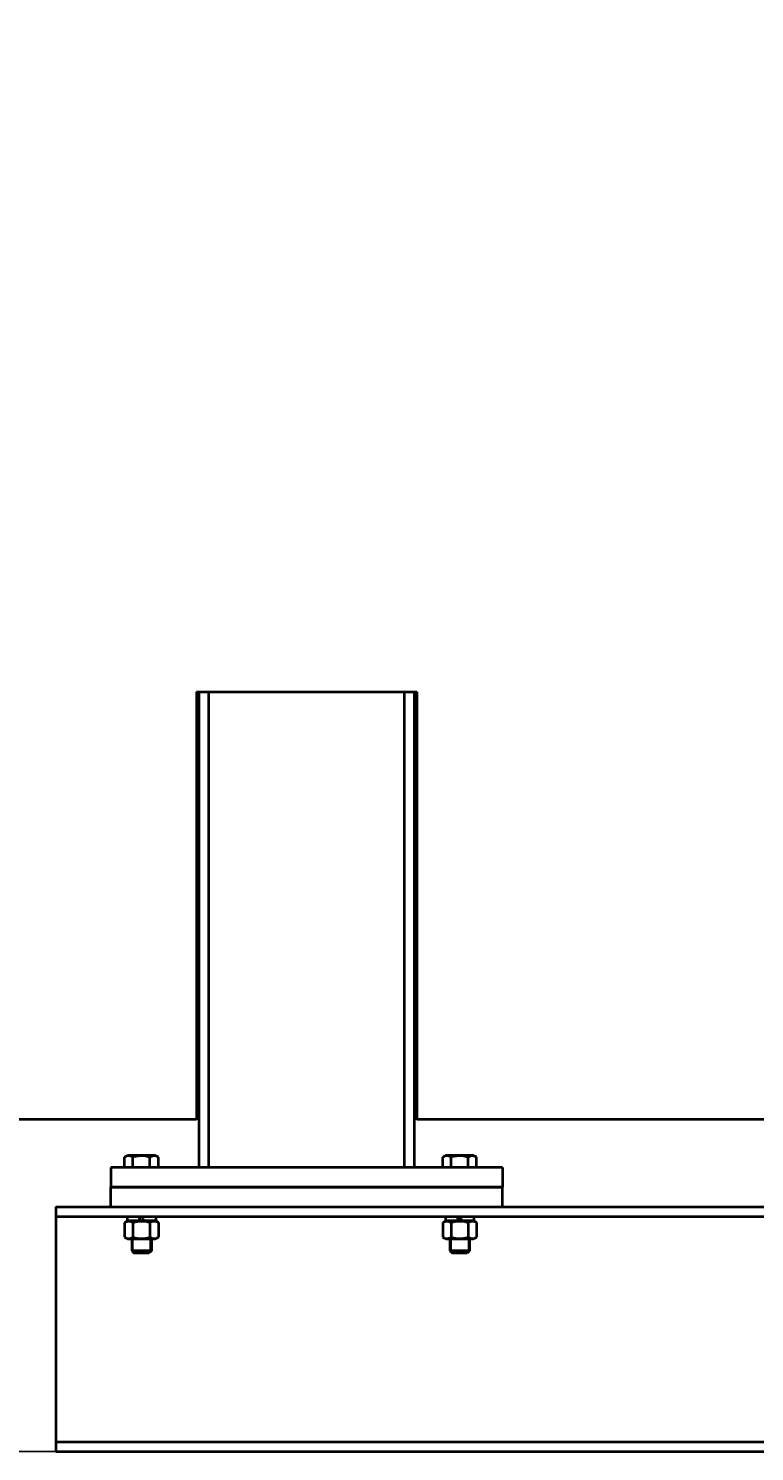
# Model space of a CAD drawing. Header units: millimetres. Extents: x -4428 to 3866, y -3426 to 3855.
# Tile 49 of 191: x -3553 to -2959, y 556 to 1719. Entities that reach past the tile are written whole.
import ezdxf

# ---------------------------------------------------------------- set-up
doc = ezdxf.new("R2010")
doc.units = ezdxf.units.MM
doc.linetypes.add('K5LT_BASIC', pattern=[0])
doc.linetypes.add('K5LT_THIN', pattern=[0])
doc.layers.add('Системный слой', color=7, linetype='Continuous')
doc.styles.add('KDIMTEXTSTYLE', font='GOST_AU.SHX', dxfattribs={"width": 0.96, "oblique": 15, "height": 5})
doc.dimstyles.new('KDIMSTYLE (1.00)', dxfattribs={"dimtxt": 5, "dimasz": 1, "dimexe": 2, "dimexo": 0, "dimgap": 1, "dimtad": 1, "dimtxsty": 'KDIMTEXTSTYLE', "dimsah": 1, "dimcen": 0, "dimdle": 1, "dimadec": 0, "dimazin": 0, "dimtfac": 0.667, "dimtmove": 0, "dimatfit": 3, "dimfxl": 1, "dimtvp": 1, "dimtolj": 1, "dimtzin": 0, "dimarcsym": 0})

# ---------------------------------------------------------------- blocks, each defined once
blk = doc.blocks.new('KDIMARROW_01')
at = {"layer": 'Системный слой'}
blk.add_hatch(color=0, dxfattribs=at).paths.add_polyline_path([(0, 0), (-5, 0.7), (-4.5, 0), (-5, -0.7)])
at = {"layer": 'Системный слой', "color": 0, "linetype": 'K5LT_THIN', "lineweight": 20}
for p, q in [((-4.5, 0), (-5, 0.7)), ((-5, 0.7), (0, 0)), ((0, 0), (-5, -0.7)), ((-5, -0.7), (-4.5, 0)), ((0, 0), (-1, 0))]:
    blk.add_line(p, q, dxfattribs=at)
blk = doc.blocks.new('U0')
at = {"layer": 'Системный слой', "color": 150, "linetype": 'K5LT_BASIC', "lineweight": 40, "true_color": 0x0080ff}
for p, q in [((-3415.3, 1176.5), (-3235.3, 1176.5)), ((-3415.3, 1176.5), (-3415.3, 827.1)), ((-3413.3, 787.6), (-3413.3, 1176.5)), ((-3405.3, 787.6), (-3405.3, 1176.5)), ((-3245.3, 787.6), (-3245.3, 1176.5)), ((-3237.3, 787.6), (-3237.3, 1176.5)), ((-3235.3, 1176.5), (-3235.3, 827.1)), ((-3413.3, 937.6), (-3415.3, 937.6)), ((-3235.3, 937.6), (-3237.3, 937.6)), ((-3413.3, 860.5), (-3415.3, 860.5)), ((-3413.3, 856.6), (-3415.3, 856.6)), ((-3235.3, 860.5), (-3237.3, 860.5)), ((-3235.3, 856.6), (-3237.3, 856.6)), ((-3937.3, 827.1), (-3415.3, 827.1)), ((-3413.3, 827.6), (-3415.3, 827.6)), ((-3235.3, 827.6), (-3237.3, 827.6)), ((-3235.3, 827.1), (-1600.3, 827.1)), ((-3474.2, 796.2), (-3471.7, 797.6)), ((-3474.2, 787.6), (-3474.2, 796.2)), ((-3448.9, 797.6), (-3471.7, 797.6)), ((-3467.3, 787.6), (-3467.3, 796.2)), ((-3453.4, 787.6), (-3453.4, 796.2)), ((-3446.5, 796.2), (-3448.9, 797.6)), ((-3446.5, 787.6), (-3446.5, 796.2)), ((-3214.2, 796.2), (-3211.7, 797.6)), ((-3214.2, 787.6), (-3214.2, 796.2)), ((-3188.9, 797.6), (-3211.7, 797.6)), ((-3207.3, 787.6), (-3207.3, 796.2)), ((-3193.4, 787.6), (-3193.4, 796.2)), ((-3186.5, 796.2), (-3188.9, 797.6)), ((-3186.5, 787.6), (-3186.5, 796.2)), ((-3165.3, 787.6), (-3485.3, 787.6)), ((-3485.3, 787.6), (-3485.3, 771.6)), ((-3405.3, 787.6), (-3413.3, 787.6)), ((-3237.3, 787.6), (-3245.3, 787.6)), ((-3165.3, 787.6), (-3165.3, 771.6)), ((-3165.3, 771.6), (-3485.3, 771.6)), ((-3485.3, 755.6), (-3485.3, 771.6)), ((-3485.3, 771.6), (-3165.3, 771.6)), ((-3165.3, 755.6), (-3165.3, 771.6)), ((-3530.3, 755.6), (-1701, 755.6)), ((-3530.3, 755.6), (-3530.3, 747.6)), ((-3530.3, 747.6), (-1701.3, 747.6)), ((-3530.3, 747.6), (-3530.3, 736.6)), ((-3485.3, 755.6), (-3165.3, 755.6)), ((-3472, 747.6), (-3472, 744.1)), ((-3448.7, 747.6), (-3448.7, 744.1)), ((-3212, 747.6), (-3212, 744.1)), ((-3188.7, 747.6), (-3188.7, 744.1)), ((-3530.3, 736.6), (-3530.3, 574.6)), ((-3471.7, 744.1), (-3474.2, 742.7)), ((-3474.2, 742.7), (-3474.2, 730.7)), ((-3461.4, 744.1), (-3472, 744.1)), ((-3467.3, 742.7), (-3467.3, 730.7)), ((-3461.4, 744.1), (-3461.3, 744.1)), ((-3461.3, 744.1), (-3458.7, 744.1)), ((-3448.7, 744.1), (-3458.7, 744.1)), ((-3453.4, 742.7), (-3453.4, 730.7)), ((-3448.9, 744.1), (-3446.5, 742.7)), ((-3446.5, 742.7), (-3446.5, 730.7)), ((-3211.7, 744.1), (-3214.2, 742.7)), ((-3214.2, 742.7), (-3214.2, 730.7)), ((-3201.4, 744.1), (-3212, 744.1)), ((-3207.3, 742.7), (-3207.3, 730.7)), ((-3201.4, 744.1), (-3201.3, 744.1)), ((-3201.3, 744.1), (-3198.7, 744.1)), ((-3188.7, 744.1), (-3198.7, 744.1)), ((-3193.4, 742.7), (-3193.4, 730.7)), ((-3188.9, 744.1), (-3186.5, 742.7)), ((-3186.5, 742.7), (-3186.5, 730.7)), ((-3474.2, 730.7), (-3471.7, 729.3)), ((-3471.7, 729.3), (-3466, 729.3)), ((-3468.3, 729.3), (-3468.3, 719.6)), ((-3466, 729.3), (-3448.9, 729.3)), ((-3452.3, 729.3), (-3452.3, 719.6)), ((-3446.5, 730.7), (-3448.9, 729.3)), ((-3214.2, 730.7), (-3211.7, 729.3)), ((-3211.7, 729.3), (-3206, 729.3)), ((-3208.3, 729.3), (-3208.3, 719.6)), ((-3206, 729.3), (-3188.9, 729.3)), ((-3192.3, 729.3), (-3192.3, 719.6)), ((-3186.5, 730.7), (-3188.9, 729.3)), ((-3452.3, 719.6), (-3468.3, 719.6)), ((-3468.3, 719.6), (-3466.3, 717.6)), ((-3454.3, 717.6), (-3466.3, 717.6)), ((-3452.3, 719.6), (-3454.3, 717.6)), ((-3192.3, 719.6), (-3208.3, 719.6)), ((-3208.3, 719.6), (-3206.3, 717.6)), ((-3194.3, 717.6), (-3206.3, 717.6)), ((-3192.3, 719.6), (-3194.3, 717.6)), ((-3530.3, 574.6), (-3530.3, 563.6)), ((-3530.3, 563.6), (-1389.3, 563.6)), ((-3530.3, 563.6), (-3530.3, 555.6)), ((-3530.3, 555.6), (-1389.3, 555.6))]:
    blk.add_line(p, q, dxfattribs=at)
at = {"layer": 'Системный слой', "color": 7, "linetype": 'K5LT_THIN', "lineweight": 20}
for p, q in [((-3467.3, 729.3), (-3467.3, 719.6)), ((-3453.4, 729.3), (-3453.4, 719.6)), ((-3207.3, 729.3), (-3207.3, 719.6)), ((-3193.4, 729.3), (-3193.4, 719.6)), ((-3467.3, 719.6), (-3467.3, 718.5)), ((-3453.4, 719.6), (-3453.4, 718.5)), ((-3207.3, 719.6), (-3207.3, 718.5)), ((-3193.4, 719.6), (-3193.4, 718.5))]:
    blk.add_line(p, q, dxfattribs=at)
at = {"layer": 'Системный слой', "color": 150, "linetype": 'K5LT_BASIC', "lineweight": 40, "true_color": 0x0080ff}
for centre, major_axis, start_param, end_param in [((-3460.3, 742.2), (11.6, -32), 4.541516, 4.651612), ((-3460.3, 742.2), (8.1, -22.4), 4.468452, 4.626977), ((-3460.3, 749.4), (11.6, -32), -1.517061, -1.406965), ((-3200.3, 742.2), (11.6, -32), 4.541516, 4.651612), ((-3200.3, 742.2), (8.1, -22.4), 4.468452, 4.626977), ((-3200.3, 749.4), (11.6, -32), -1.517061, -1.406965)]:
    blk.add_ellipse(centre, major_axis=major_axis, ratio=0.009677, start_param=start_param, end_param=end_param, dxfattribs=at)
for points, knots in [([(-3467.3, 796.2), (-3467.5, 796.3), (-3468, 796.5), (-3468.6, 796.8), (-3469, 796.9), (-3469.4, 797), (-3469.7, 797.1), (-3470.2, 797.2), (-3470.6, 797.2), (-3471, 797.2), (-3471.4, 797.2), (-3471.8, 797.1), (-3472.2, 797), (-3472.8, 796.8), (-3473.5, 796.5), (-3474, 796.3), (-3474.2, 796.2)], [0, 0, 0, 0, 2.031977, 3.339718, 4.35691, 4.982864, 6.146734, 7.197334, 8.231074, 9.204643, 10.126104, 11.032386, 11.927409, 13.242826, 15.356581, 17, 17, 17, 17]), ([(-3453.4, 796.2), (-3453.7, 796.2), (-3454.6, 796.5), (-3456.1, 796.8), (-3457.6, 797.1), (-3458.7, 797.2), (-3459.4, 797.2), (-3459.8, 797.2), (-3460.1, 797.2), (-3460.5, 797.2), (-3461, 797.2), (-3461.6, 797.2), (-3462.4, 797.1), (-3463.6, 797), (-3464.9, 796.7), (-3466.2, 796.5), (-3466.9, 796.3), (-3467.3, 796.2)], [0, 0, 0, 0, 3.152296, 8.024027, 14.430358, 17.4743, 18.996271, 20.518242, 21.409855, 22.301468, 24.084694, 25.867919, 27.651145, 31.792504, 37.072525, 40.536262, 44, 44, 44, 44]), ([(-3446.5, 796.2), (-3446.8, 796.3), (-3447.3, 796.6), (-3448, 796.9), (-3448.5, 797), (-3449, 797.1), (-3449.4, 797.2), (-3449.8, 797.2), (-3450.2, 797.2), (-3450.7, 797.2), (-3451.2, 797.1), (-3451.8, 796.9), (-3452.5, 796.6), (-3453.1, 796.3), (-3453.4, 796.2)], [0, 0, 0, 0, 2.031939, 3.311633, 4.396645, 5.423589, 6.350589, 7.262712, 8.209919, 8.934797, 10.132776, 11.301719, 12.813416, 15, 15, 15, 15]), ([(-3207.3, 796.2), (-3207.5, 796.3), (-3208, 796.5), (-3208.6, 796.8), (-3209, 796.9), (-3209.4, 797), (-3209.7, 797.1), (-3210.2, 797.2), (-3210.6, 797.2), (-3211, 797.2), (-3211.4, 797.2), (-3211.8, 797.1), (-3212.2, 797), (-3212.8, 796.8), (-3213.5, 796.5), (-3214, 796.3), (-3214.2, 796.2)], [0, 0, 0, 0, 2.031977, 3.339718, 4.35691, 4.982864, 6.146734, 7.197334, 8.231074, 9.204643, 10.126104, 11.032386, 11.927409, 13.242826, 15.356581, 17, 17, 17, 17]), ([(-3193.4, 796.2), (-3193.7, 796.2), (-3194.6, 796.5), (-3196.1, 796.8), (-3197.6, 797.1), (-3198.7, 797.2), (-3199.4, 797.2), (-3199.8, 797.2), (-3200.1, 797.2), (-3200.5, 797.2), (-3201, 797.2), (-3201.6, 797.2), (-3202.4, 797.1), (-3203.6, 797), (-3204.9, 796.7), (-3206.2, 796.5), (-3206.9, 796.3), (-3207.3, 796.2)], [0, 0, 0, 0, 3.152296, 8.024027, 14.430358, 17.4743, 18.996271, 20.518242, 21.409855, 22.301468, 24.084694, 25.867919, 27.651145, 31.792504, 37.072525, 40.536262, 44, 44, 44, 44]), ([(-3186.5, 796.2), (-3186.8, 796.3), (-3187.3, 796.6), (-3188, 796.9), (-3188.5, 797), (-3189, 797.1), (-3189.4, 797.2), (-3189.8, 797.2), (-3190.2, 797.2), (-3190.7, 797.2), (-3191.2, 797.1), (-3191.8, 796.9), (-3192.5, 796.6), (-3193.1, 796.3), (-3193.4, 796.2)], [0, 0, 0, 0, 2.031939, 3.311633, 4.396645, 5.423589, 6.350589, 7.262712, 8.209919, 8.934797, 10.132776, 11.301719, 12.813416, 15, 15, 15, 15]), ([(-3467.3, 742.7), (-3467.5, 742.8), (-3468, 743), (-3468.6, 743.3), (-3469, 743.4), (-3469.4, 743.5), (-3469.7, 743.6), (-3470.2, 743.7), (-3470.6, 743.7), (-3471, 743.7), (-3471.4, 743.7), (-3471.8, 743.6), (-3472.2, 743.5), (-3472.8, 743.3), (-3473.5, 743), (-3474, 742.8), (-3474.2, 742.7)], [0, 0, 0, 0, 2.031977, 3.339718, 4.35691, 4.982864, 6.146734, 7.197334, 8.231074, 9.204643, 10.126104, 11.032386, 11.927409, 13.242826, 15.356581, 17, 17, 17, 17]), ([(-3453.4, 742.7), (-3453.7, 742.7), (-3454.6, 743), (-3456.1, 743.3), (-3457.6, 743.6), (-3458.7, 743.7), (-3459.4, 743.7), (-3459.8, 743.7), (-3460.1, 743.7), (-3460.5, 743.7), (-3461, 743.7), (-3461.6, 743.7), (-3462.4, 743.6), (-3463.6, 743.5), (-3464.9, 743.2), (-3466.2, 743), (-3466.9, 742.8), (-3467.3, 742.7)], [0, 0, 0, 0, 3.152296, 8.024027, 14.430358, 17.4743, 18.996271, 20.518242, 21.409855, 22.301468, 24.084694, 25.867919, 27.651145, 31.792504, 37.072525, 40.536262, 44, 44, 44, 44]), ([(-3446.5, 742.7), (-3446.8, 742.8), (-3447.3, 743.1), (-3448, 743.4), (-3448.5, 743.5), (-3449, 743.6), (-3449.4, 743.7), (-3449.8, 743.7), (-3450.2, 743.7), (-3450.7, 743.7), (-3451.2, 743.6), (-3451.8, 743.4), (-3452.5, 743.1), (-3453.1, 742.8), (-3453.4, 742.7)], [0, 0, 0, 0, 2.031939, 3.311633, 4.396645, 5.423589, 6.350589, 7.262712, 8.209919, 8.934797, 10.132776, 11.301719, 12.813416, 15, 15, 15, 15]), ([(-3207.3, 742.7), (-3207.5, 742.8), (-3208, 743), (-3208.6, 743.3), (-3209, 743.4), (-3209.4, 743.5), (-3209.7, 743.6), (-3210.2, 743.7), (-3210.6, 743.7), (-3211, 743.7), (-3211.4, 743.7), (-3211.8, 743.6), (-3212.2, 743.5), (-3212.8, 743.3), (-3213.5, 743), (-3214, 742.8), (-3214.2, 742.7)], [0, 0, 0, 0, 2.031977, 3.339718, 4.35691, 4.982864, 6.146734, 7.197334, 8.231074, 9.204643, 10.126104, 11.032386, 11.927409, 13.242826, 15.356581, 17, 17, 17, 17]), ([(-3193.4, 742.7), (-3193.7, 742.7), (-3194.6, 743), (-3196.1, 743.3), (-3197.6, 743.6), (-3198.7, 743.7), (-3199.4, 743.7), (-3199.8, 743.7), (-3200.1, 743.7), (-3200.5, 743.7), (-3201, 743.7), (-3201.6, 743.7), (-3202.4, 743.6), (-3203.6, 743.5), (-3204.9, 743.2), (-3206.2, 743), (-3206.9, 742.8), (-3207.3, 742.7)], [0, 0, 0, 0, 3.152296, 8.024027, 14.430358, 17.4743, 18.996271, 20.518242, 21.409855, 22.301468, 24.084694, 25.867919, 27.651145, 31.792504, 37.072525, 40.536262, 44, 44, 44, 44]), ([(-3186.5, 742.7), (-3186.8, 742.8), (-3187.3, 743.1), (-3188, 743.4), (-3188.5, 743.5), (-3189, 743.6), (-3189.4, 743.7), (-3189.8, 743.7), (-3190.2, 743.7), (-3190.7, 743.7), (-3191.2, 743.6), (-3191.8, 743.4), (-3192.5, 743.1), (-3193.1, 742.8), (-3193.4, 742.7)], [0, 0, 0, 0, 2.031939, 3.311633, 4.396645, 5.423589, 6.350589, 7.262712, 8.209919, 8.934797, 10.132776, 11.301719, 12.813416, 15, 15, 15, 15]), ([(-3474.2, 730.7), (-3473.9, 730.5), (-3473.5, 730.3), (-3472.9, 730), (-3472.5, 729.9), (-3472.1, 729.8), (-3471.7, 729.7), (-3471.3, 729.6), (-3470.8, 729.6), (-3470.4, 729.6), (-3470.1, 729.7), (-3469.7, 729.7), (-3469.3, 729.8), (-3468.7, 730), (-3468, 730.3), (-3467.5, 730.6), (-3467.3, 730.7)], [0, 0, 0, 0, 2.031977, 3.339718, 4.35691, 4.982864, 6.146734, 7.197334, 8.231074, 9.204643, 10.126104, 11.032386, 11.927409, 13.242826, 15.356581, 17, 17, 17, 17]), ([(-3467.3, 730.7), (-3466.9, 730.6), (-3466.1, 730.4), (-3464.6, 730), (-3463.1, 729.8), (-3461.9, 729.7), (-3461.3, 729.6), (-3460.9, 729.6), (-3460.5, 729.6), (-3460.1, 729.6), (-3459.7, 729.6), (-3459.1, 729.7), (-3458.3, 729.7), (-3457.1, 729.9), (-3455.7, 730.1), (-3454.5, 730.4), (-3453.8, 730.6), (-3453.4, 730.7)], [0, 0, 0, 0, 3.152296, 8.024027, 14.430358, 17.4743, 18.996271, 20.518242, 21.409855, 22.301468, 24.084694, 25.867919, 27.651145, 31.792504, 37.072525, 40.536262, 44, 44, 44, 44]), ([(-3453.4, 730.7), (-3453.1, 730.5), (-3452.6, 730.3), (-3451.9, 730), (-3451.4, 729.8), (-3450.9, 729.7), (-3450.5, 729.6), (-3450, 729.6), (-3449.6, 729.6), (-3449.2, 729.7), (-3448.7, 729.8), (-3448.1, 729.9), (-3447.4, 730.2), (-3446.8, 730.5), (-3446.5, 730.7)], [0, 0, 0, 0, 2.031939, 3.311633, 4.396645, 5.423589, 6.350589, 7.262712, 8.209919, 8.934797, 10.132776, 11.301719, 12.813416, 15, 15, 15, 15]), ([(-3214.2, 730.7), (-3213.9, 730.5), (-3213.5, 730.3), (-3212.9, 730), (-3212.5, 729.9), (-3212.1, 729.8), (-3211.7, 729.7), (-3211.3, 729.6), (-3210.8, 729.6), (-3210.4, 729.6), (-3210.1, 729.7), (-3209.7, 729.7), (-3209.3, 729.8), (-3208.7, 730), (-3208, 730.3), (-3207.5, 730.6), (-3207.3, 730.7)], [0, 0, 0, 0, 2.031977, 3.339718, 4.35691, 4.982864, 6.146734, 7.197334, 8.231074, 9.204643, 10.126104, 11.032386, 11.927409, 13.242826, 15.356581, 17, 17, 17, 17]), ([(-3207.3, 730.7), (-3206.9, 730.6), (-3206.1, 730.4), (-3204.6, 730), (-3203.1, 729.8), (-3201.9, 729.7), (-3201.3, 729.6), (-3200.9, 729.6), (-3200.5, 729.6), (-3200.1, 729.6), (-3199.7, 729.6), (-3199.1, 729.7), (-3198.3, 729.7), (-3197.1, 729.9), (-3195.7, 730.1), (-3194.5, 730.4), (-3193.8, 730.6), (-3193.4, 730.7)], [0, 0, 0, 0, 3.152296, 8.024027, 14.430358, 17.4743, 18.996271, 20.518242, 21.409855, 22.301468, 24.084694, 25.867919, 27.651145, 31.792504, 37.072525, 40.536262, 44, 44, 44, 44]), ([(-3193.4, 730.7), (-3193.1, 730.5), (-3192.6, 730.3), (-3191.9, 730), (-3191.4, 729.8), (-3190.9, 729.7), (-3190.5, 729.6), (-3190, 729.6), (-3189.6, 729.6), (-3189.2, 729.7), (-3188.7, 729.8), (-3188.1, 729.9), (-3187.4, 730.2), (-3186.8, 730.5), (-3186.5, 730.7)], [0, 0, 0, 0, 2.031939, 3.311633, 4.396645, 5.423589, 6.350589, 7.262712, 8.209919, 8.934797, 10.132776, 11.301719, 12.813416, 15, 15, 15, 15])]:
    blk.add_open_spline(points, degree=3, knots=knots, dxfattribs=at)

msp = doc.modelspace()

# ---------------------------------------------------------------- block references
at = {"layer": 'Системный слой'}
msp.add_blockref('U0', (0, 0), dxfattribs=at)

# ---------------------------------------------------------------- dimensions: what is measured, and where the dimension line sits
at = {"layer": 'Системный слой', "color": 7}
msp.add_linear_dim(base=(-4292.545, 555.572), p1=(-3945.336, 3012.572), p2=(-3530.336, 555.572), angle=90, location=(-4292.545, 1784.072), dimstyle='KDIMSTYLE (1.00)', override={"dimexo": 0, "dimpost": '\\H75.0;\\W0.965;\\Q15;<>', "dimblk1": 'KDIMARROW_01', "dimblk2": 'KDIMARROW_01', "dimse1": 0, "dimse2": 0, "dimclrt": 7, "dimtolj": 1}, dxfattribs=at).render()

doc.saveas('drawing.dxf')
